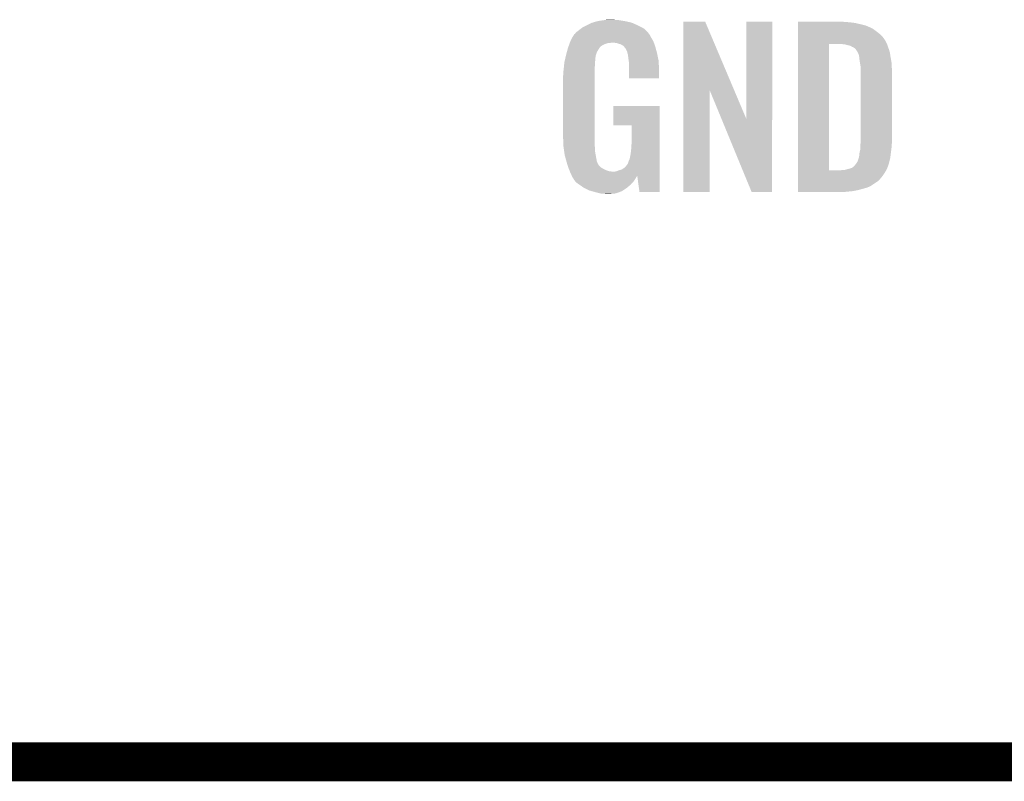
# Model space of a CAD drawing. Extents: x -9 to 122, y -9 to 65.
# Tile 49 of 256: x 43.88 to 51.57, y 5.89 to 11.83. Entities that reach past the tile are written whole.
import ezdxf

# ---------------------------------------------------------------- set-up
doc = ezdxf.new("R2010")
doc.units = 0
doc.layers.add('CLICKER_4_FOR_R7FA4M2A_V100_GTO', color=12, linetype='CONTINUOUS')

msp = doc.modelspace()

# ---------------------------------------------------------------- linework, layer by layer
at = {"layer": 'CLICKER_4_FOR_R7FA4M2A_V100_GTO', "const_width": 0.3048}
msp.add_lwpolyline([(30.3149, 6.03758), (53.1749, 6.03758)], dxfattribs=at)
at = {"layer": 'CLICKER_4_FOR_R7FA4M2A_V100_GTO'}
for points in [[(48.27016, 11.76528), (48.280322, 11.7729), (48.75276, 11.76528), (48.73752, 11.7729)], [(48.280322, 11.7729), (48.3108, 11.78814), (48.73752, 11.7729), (48.70704, 11.78814)], [(48.3108, 11.78814), (48.346362, 11.805922), (48.70704, 11.78814), (48.66703, 11.805922)], [(48.346362, 11.805922), (48.354816, 11.808458), (48.66703, 11.805922), (48.661322, 11.808458)], [(48.354816, 11.808458), (48.37176, 11.81354), (48.661322, 11.808458), (48.638458, 11.81354)], [(48.37176, 11.81354), (48.390388, 11.81862), (48.638458, 11.81354), (48.6156, 11.81862)], [(48.390388, 11.81862), (48.399702, 11.82116), (48.6156, 11.81862), (48.601208, 11.82116)], [(48.399702, 11.82116), (48.43526, 11.82624), (48.601208, 11.82116), (48.57242, 11.82624)], [(48.43526, 11.82624), (48.45177, 11.82878), (48.57242, 11.82624), (48.55464, 11.82878)], [(48.45177, 11.82878), (48.468282, 11.83132), (48.536862, 11.82878), (48.524162, 11.83132)], [(49.065192, 11.280028), (49.0652, 11.816066), (49.462322, 11.280028), (49.235364, 11.816066)], [(49.0652, 11.816066), (49.065202, 11.81608), (49.235364, 11.816066), (49.065202, 11.81608)], [(49.55794, 11.054188), (49.55796, 11.816058), (49.758586, 11.054188), (49.7586, 11.816058)], [(49.55796, 11.816058), (49.557962, 11.81608), (49.7586, 11.816058), (49.557962, 11.81608)], [(49.95928, 11.81354), (49.959282, 11.81608), (50.3301, 11.81354), (50.30216, 11.81608)], [(49.95928, 11.811), (49.95928, 11.81354), (50.36566, 11.811), (50.3301, 11.81354)], [(49.95928, 11.80592), (49.95928, 11.811), (50.4063, 11.80592), (50.36566, 11.811)], [(49.95928, 11.79576), (49.95928, 11.80592), (50.44948, 11.79576), (50.4063, 11.80592)], [(49.95928, 11.785598), (49.95928, 11.79576), (50.490122, 11.785598), (50.44948, 11.79576)], [(49.95928, 11.77036), (49.95928, 11.785598), (50.52568, 11.77036), (50.490122, 11.785598)], [(49.95928, 11.762738), (49.95928, 11.77036), (50.540922, 11.762738), (50.52568, 11.77036)], [(48.1838, 11.66622), (48.1965, 11.69162), (48.828538, 11.66622), (48.81372, 11.69162)], [(48.1965, 11.69162), (48.196502, 11.691622), (48.81372, 11.69162), (48.81372, 11.691622)], [(48.196502, 11.691622), (48.211736, 11.714478), (48.81372, 11.691622), (48.801022, 11.714478)], [(48.211736, 11.714478), (48.21174, 11.714484), (48.801022, 11.714478), (48.801018, 11.714484)], [(48.21174, 11.714484), (48.211754, 11.717026), (48.801018, 11.714484), (48.798984, 11.717026)], [(48.211754, 11.717026), (48.216822, 11.719564), (48.798984, 11.717026), (48.796954, 11.719564)], [(48.216822, 11.719564), (48.222914, 11.72718), (48.796954, 11.719564), (48.79086, 11.72718)], [(48.222914, 11.72718), (48.226976, 11.732256), (48.79086, 11.72718), (48.788322, 11.732256)], [(48.226976, 11.732256), (48.226982, 11.732262), (48.788322, 11.732256), (48.788318, 11.732262)], [(48.226982, 11.732262), (48.24984, 11.75004), (48.788318, 11.732262), (48.770542, 11.75004)], [(48.24984, 11.75004), (48.249842, 11.750042), (48.770542, 11.75004), (48.77054, 11.750042)], [(48.249842, 11.750042), (48.27016, 11.76528), (48.77054, 11.750042), (48.75276, 11.76528)], [(49.959278, 11.668758), (49.95928, 11.696698), (50.64252, 11.668758), (50.6222, 11.696698)], [(49.95928, 11.75258), (49.95928, 11.762738), (50.55616, 11.75258), (50.540922, 11.762738)], [(49.95928, 11.73734), (49.95928, 11.75258), (50.57648, 11.73734), (50.55616, 11.75258)], [(49.95928, 11.719558), (49.95928, 11.73734), (50.59934, 11.719558), (50.57648, 11.73734)], [(49.95928, 11.696698), (49.95928, 11.719558), (50.6222, 11.696698), (50.59934, 11.719558)], [(48.16348, 11.61034), (48.165326, 11.61542), (48.409012, 11.61034), (48.4124, 11.61542)], [(48.165326, 11.61542), (48.167174, 11.6205), (48.4124, 11.61542), (48.41748, 11.6205)], [(48.167174, 11.6205), (48.170868, 11.63066), (48.41748, 11.6205), (48.43018, 11.63066)], [(48.170868, 11.63066), (48.17364, 11.63828), (48.43018, 11.63066), (48.44542, 11.63828)], [(48.17364, 11.63828), (48.177332, 11.648438), (48.44542, 11.63828), (48.475898, 11.648438)], [(48.177332, 11.648438), (48.177334, 11.64844), (48.475898, 11.648438), (48.488598, 11.64844)], [(48.177334, 11.64844), (48.178258, 11.65098), (48.488598, 11.64844), (48.498758, 11.65098)], [(48.178258, 11.65098), (48.181952, 11.66114), (48.835086, 11.65098), (48.8315, 11.66114)], [(48.181952, 11.66114), (48.1838, 11.66622), (48.8315, 11.66114), (48.828538, 11.66622)], [(48.54448, 11.64844), (48.529238, 11.65098), (48.835982, 11.64844), (48.835086, 11.65098)], [(48.55972, 11.643362), (48.54448, 11.64844), (48.837774, 11.643362), (48.835982, 11.64844)], [(48.572418, 11.64082), (48.55972, 11.643362), (48.838672, 11.64082), (48.837774, 11.643362)], [(48.582578, 11.63574), (48.572418, 11.64082), (48.840464, 11.63574), (48.838672, 11.64082)], [(48.590198, 11.630662), (48.582578, 11.63574), (48.842256, 11.630662), (48.840464, 11.63574)], [(48.595276, 11.628122), (48.590198, 11.630662), (48.843152, 11.628122), (48.842256, 11.630662)], [(48.60417, 11.61796), (48.595276, 11.628122), (48.846738, 11.61796), (48.843152, 11.628122)], [(48.61306, 11.6078), (48.60417, 11.61796), (48.849414, 11.6078), (48.846738, 11.61796)], [(49.959262, 10.655322), (49.959278, 11.64082), (50.2031, 10.655322), (50.203122, 11.64082)], [(49.959278, 11.64082), (49.959278, 11.668758), (50.655416, 11.64082), (50.64252, 11.668758)], [(50.327562, 11.63828), (50.304698, 11.64082), (50.656588, 11.63828), (50.655416, 11.64082)], [(50.336452, 11.63574), (50.327562, 11.63828), (50.65776, 11.63574), (50.656588, 11.63828)], [(50.34534, 11.6332), (50.336452, 11.63574), (50.659032, 11.6332), (50.65776, 11.63574)], [(50.360582, 11.630658), (50.34534, 11.6332), (50.660302, 11.630658), (50.659032, 11.6332)], [(50.373282, 11.625578), (50.360582, 11.630658), (50.661572, 11.625578), (50.660302, 11.630658)], [(50.380902, 11.6205), (50.373282, 11.625578), (50.662842, 11.6205), (50.661572, 11.625578)], [(50.380908, 11.620498), (50.380902, 11.6205), (50.662842, 11.620498), (50.662842, 11.6205)], [(50.385984, 11.61796), (50.380908, 11.620498), (50.663794, 11.61796), (50.662842, 11.620498)], [(50.388524, 11.617958), (50.385984, 11.61796), (50.663796, 11.617958), (50.663794, 11.61796)], [(50.401222, 11.610338), (50.388524, 11.617958), (50.666652, 11.610338), (50.663796, 11.617958)], [(48.142466, 11.529058), (48.144774, 11.539218), (48.37684, 11.529058), (48.37938, 11.539218)], [(48.144774, 11.539218), (48.146506, 11.546836), (48.37938, 11.539218), (48.37938, 11.546836)], [(48.146506, 11.546836), (48.14824, 11.55446), (48.37938, 11.546836), (48.38192, 11.55446)], [(48.14824, 11.55446), (48.154474, 11.577318), (48.38192, 11.55446), (48.38954, 11.577318)], [(48.154474, 11.577318), (48.160708, 11.600182), (48.38954, 11.577318), (48.402242, 11.600182)], [(48.160708, 11.600182), (48.16348, 11.61034), (48.402242, 11.600182), (48.409012, 11.61034)], [(48.628298, 11.577324), (48.61306, 11.6078), (48.857434, 11.577324), (48.849414, 11.6078)], [(48.6283, 11.569704), (48.628298, 11.577324), (48.85944, 11.569704), (48.857434, 11.577324)], [(48.628302, 11.569702), (48.6283, 11.569704), (48.85944, 11.569702), (48.85944, 11.569704)], [(48.630838, 11.564624), (48.628302, 11.569702), (48.860498, 11.564624), (48.85944, 11.569702)], [(48.63084, 11.562082), (48.630838, 11.564624), (48.861028, 11.562082), (48.860498, 11.564624)], [(48.63338, 11.54684), (48.63084, 11.562082), (48.864204, 11.54684), (48.861028, 11.562082)], [(48.63592, 11.52652), (48.63338, 11.54684), (48.868436, 11.52652), (48.864204, 11.54684)], [(50.411378, 11.600182), (50.401222, 11.610338), (50.67046, 11.600182), (50.666652, 11.610338)], [(50.41138, 11.60018), (50.411378, 11.600182), (50.670462, 11.60018), (50.67046, 11.600182)], [(50.42662, 11.577318), (50.41138, 11.60018), (50.67732, 11.577318), (50.670462, 11.60018)], [(50.42789, 11.57478), (50.42662, 11.577318), (50.67808, 11.57478), (50.67732, 11.577318)], [(50.4317, 11.567158), (50.42789, 11.57478), (50.679254, 11.567158), (50.67808, 11.57478)], [(50.43424, 11.55954), (50.4317, 11.567158), (50.680426, 11.55954), (50.679254, 11.567158)], [(50.43678, 11.554456), (50.43424, 11.55954), (50.681208, 11.554456), (50.680426, 11.55954)], [(50.43678, 11.55192), (50.43678, 11.554456), (50.681598, 11.55192), (50.681208, 11.554456)], [(50.438232, 11.54176), (50.43678, 11.55192), (50.68316, 11.54176), (50.681598, 11.55192)], [(50.43932, 11.53414), (50.438232, 11.54176), (50.684506, 11.53414), (50.68316, 11.54176)], [(48.130966, 11.452858), (48.133254, 11.47572), (48.37176, 11.452858), (48.3743, 11.47572)], [(48.133254, 11.47572), (48.135284, 11.496038), (48.3743, 11.47572), (48.3743, 11.496038)], [(48.135284, 11.496038), (48.13554, 11.49858), (48.3743, 11.496038), (48.374616, 11.49858)], [(48.13554, 11.49858), (48.13958, 11.51636), (48.374616, 11.49858), (48.37684, 11.51636)], [(48.13958, 11.51636), (48.142466, 11.529058), (48.37684, 11.51636), (48.37684, 11.529058)], [(48.638292, 11.508738), (48.63592, 11.52652), (48.87214, 11.508738), (48.868436, 11.52652)], [(48.641, 11.48842), (48.638292, 11.508738), (48.872922, 11.48842), (48.87214, 11.508738)], [(48.641, 11.4427), (48.641, 11.48842), (48.87468, 11.4427), (48.872922, 11.48842)], [(50.44186, 11.50874), (50.43932, 11.53414), (50.688988, 11.50874), (50.684506, 11.53414)], [(50.443654, 11.49858), (50.44186, 11.50874), (50.69078, 11.49858), (50.688988, 11.50874)], [(50.44948, 11.465558), (50.443654, 11.49858), (50.692616, 11.465558), (50.69078, 11.49858)], [(50.44948, 11.45286), (50.44948, 11.465558), (50.69332, 11.45286), (50.692616, 11.465558)], [(48.12538, 11.391902), (48.12792, 11.407142), (48.37176, 11.391902), (48.37176, 11.407142)], [(48.12538, 10.922), (48.12538, 11.391902), (48.37176, 10.922), (48.37176, 11.391902)], [(48.12792, 11.42746), (48.13046, 11.44778), (48.37176, 11.42746), (48.37176, 11.44778)], [(48.12792, 11.407142), (48.12792, 11.42746), (48.37176, 11.407142), (48.37176, 11.42746)], [(48.13046, 11.44778), (48.130966, 11.452858), (48.37176, 11.44778), (48.37176, 11.452858)], [(48.641, 11.374142), (48.641, 11.4427), (48.874658, 11.374142), (48.87468, 11.4427)], [(50.44948, 11.40206), (50.44948, 11.45286), (50.69586, 11.40206), (50.69332, 11.45286)], [(50.44948, 10.89152), (50.44948, 11.40206), (50.69586, 10.89152), (50.69586, 11.40206)], [(48.874658, 11.37412), (48.641, 11.374142), (48.874658, 11.37412), (48.874658, 11.374142)], [(49.06518, 10.485142), (49.065192, 11.280028), (49.270898, 10.485142), (49.27092, 11.280028)], [(49.364012, 11.054188), (49.27092, 11.280028), (49.55794, 11.054188), (49.462322, 11.280028)], [(48.51908, 11.005842), (48.5191, 11.158198), (48.879754, 11.005842), (48.87976, 11.158198)], [(48.5191, 11.158198), (48.519102, 11.15822), (48.87976, 11.158198), (48.519102, 11.15822)], [(48.661298, 11.00582), (48.51908, 11.005842), (48.879754, 11.00582), (48.879754, 11.005842)], [(48.66132, 10.881358), (48.661298, 11.00582), (48.87975, 10.881358), (48.879754, 11.00582)], [(49.598576, 10.485134), (49.364012, 11.054188), (49.758578, 10.485134), (49.758586, 11.054188)], [(48.127668, 10.85342), (48.12538, 10.922), (48.37176, 10.85342), (48.37176, 10.922)], [(48.12792, 10.845802), (48.127668, 10.85342), (48.372714, 10.845802), (48.37176, 10.85342)], [(48.129736, 10.833098), (48.12792, 10.845802), (48.3743, 10.833098), (48.372714, 10.845802)], [(48.65878, 10.84072), (48.66132, 10.881358), (48.879748, 10.84072), (48.87975, 10.881358)], [(50.44694, 10.843262), (50.448632, 10.86358), (50.691756, 10.843262), (50.69332, 10.86358)], [(50.448632, 10.86358), (50.44948, 10.87374), (50.69332, 10.86358), (50.694242, 10.87374)], [(50.44948, 10.87374), (50.44948, 10.89152), (50.694242, 10.87374), (50.69586, 10.89152)], [(48.133364, 10.807698), (48.129736, 10.833098), (48.3743, 10.807698), (48.3743, 10.833098)], [(48.13808, 10.774682), (48.133364, 10.807698), (48.380304, 10.774682), (48.3743, 10.807698)], [(48.151936, 10.723878), (48.13808, 10.774682), (48.389542, 10.723878), (48.380304, 10.774682)], [(48.64608, 10.746742), (48.65116, 10.77214), (48.879746, 10.746742), (48.879746, 10.77214)], [(48.65116, 10.77214), (48.65624, 10.805158), (48.879746, 10.77214), (48.879748, 10.805158)], [(48.65624, 10.805158), (48.65878, 10.84072), (48.879748, 10.805158), (48.879748, 10.84072)], [(50.43678, 10.761976), (50.439318, 10.769598), (50.682206, 10.761976), (50.683158, 10.769598)], [(50.439318, 10.769598), (50.43932, 10.779758), (50.683158, 10.769598), (50.684428, 10.779758)], [(50.43932, 10.779758), (50.44186, 10.797538), (50.684428, 10.779758), (50.686652, 10.797538)], [(50.44186, 10.797538), (50.44694, 10.817858), (50.686652, 10.797538), (50.689192, 10.817858)], [(50.44694, 10.83056), (50.44694, 10.843262), (50.69078, 10.83056), (50.691756, 10.843262)], [(50.44694, 10.817858), (50.44694, 10.83056), (50.689192, 10.817858), (50.69078, 10.83056)], [(48.15332, 10.7188), (48.151936, 10.723878), (48.3918, 10.7188), (48.389542, 10.723878)], [(48.158654, 10.70102), (48.15332, 10.7188), (48.399702, 10.70102), (48.3918, 10.7188)], [(48.159418, 10.698476), (48.158654, 10.70102), (48.402242, 10.698476), (48.399702, 10.70102)], [(48.16094, 10.6934), (48.159418, 10.698476), (48.404782, 10.6934), (48.402242, 10.698476)], [(48.164328, 10.68324), (48.16094, 10.6934), (48.414942, 10.68324), (48.404782, 10.6934)], [(48.615602, 10.685782), (48.628302, 10.703562), (48.879744, 10.685782), (48.879744, 10.703562)], [(48.628302, 10.703562), (48.63084, 10.706104), (48.879744, 10.703562), (48.879744, 10.706104)], [(48.63084, 10.706104), (48.63846, 10.728958), (48.879744, 10.706104), (48.879744, 10.728958)], [(48.63846, 10.728958), (48.64608, 10.746742), (48.879744, 10.728958), (48.879746, 10.746742)], [(50.398682, 10.688322), (50.41138, 10.70356), (50.663202, 10.688322), (50.668644, 10.70356)], [(50.41138, 10.70356), (50.414768, 10.708642), (50.668644, 10.70356), (50.67046, 10.708642)], [(50.414768, 10.708642), (50.426618, 10.726416), (50.67046, 10.708642), (50.674902, 10.726416)], [(50.426618, 10.726416), (50.4317, 10.74166), (50.674902, 10.726416), (50.678714, 10.74166)], [(50.4317, 10.74166), (50.433876, 10.74928), (50.678714, 10.74166), (50.68062, 10.74928)], [(50.433876, 10.74928), (50.43678, 10.759436), (50.68062, 10.74928), (50.681888, 10.759436)], [(50.43678, 10.759436), (50.43678, 10.761976), (50.681888, 10.759436), (50.682206, 10.761976)], [(48.166868, 10.675618), (48.164328, 10.68324), (48.425102, 10.675618), (48.414942, 10.68324)], [(48.16856, 10.67054), (48.166868, 10.675618), (48.43399, 10.67054), (48.425102, 10.675618)], [(48.170738, 10.66546), (48.16856, 10.67054), (48.44288, 10.66546), (48.43399, 10.67054)], [(48.175092, 10.6553), (48.170738, 10.66546), (48.463202, 10.6553), (48.44288, 10.66546)], [(48.17618, 10.65276), (48.175092, 10.6553), (48.470822, 10.65276), (48.463202, 10.6553)], [(48.178086, 10.64768), (48.17618, 10.65276), (48.486062, 10.64768), (48.470822, 10.65276)], [(48.179038, 10.64514), (48.178086, 10.64768), (48.513998, 10.64514), (48.486062, 10.64768)], [(48.1838, 10.63244), (48.179038, 10.64514), (48.879742, 10.63244), (48.879742, 10.64514)], [(48.19142, 10.6172), (48.1838, 10.63244), (48.879742, 10.6172), (48.879742, 10.63244)], [(48.19284, 10.613654), (48.19142, 10.6172), (48.879742, 10.613654), (48.879742, 10.6172)], [(48.19284, 10.613652), (48.19284, 10.613654), (48.7045, 10.613652), (48.70452, 10.613654)], [(48.193456, 10.612114), (48.19284, 10.613652), (48.704494, 10.612114), (48.7045, 10.613652)], [(48.526702, 10.64514), (48.541942, 10.647682), (48.879742, 10.64514), (48.879742, 10.647682)], [(48.541942, 10.647682), (48.559722, 10.6553), (48.879742, 10.647682), (48.879742, 10.6553)], [(48.559722, 10.6553), (48.580042, 10.66038), (48.879742, 10.6553), (48.879742, 10.66038)], [(48.580042, 10.66038), (48.59782, 10.67054), (48.879742, 10.66038), (48.879744, 10.67054)], [(48.59782, 10.67054), (48.615602, 10.685782), (48.879744, 10.67054), (48.879744, 10.685782)], [(48.722278, 10.48514), (48.70452, 10.613654), (48.879738, 10.48514), (48.879742, 10.613654)], [(49.95926, 10.59688), (49.959262, 10.61974), (50.6095, 10.59688), (50.62728, 10.61974)], [(49.959262, 10.6553), (49.959262, 10.655322), (50.289458, 10.6553), (50.2031, 10.655322)], [(49.959262, 10.64006), (49.959262, 10.6553), (50.63998, 10.64006), (50.648686, 10.6553)], [(49.959262, 10.61974), (49.959262, 10.64006), (50.62728, 10.61974), (50.63998, 10.64006)], [(50.289458, 10.6553), (50.30724, 10.65784), (50.648686, 10.6553), (50.650138, 10.65784)], [(50.322478, 10.65784), (50.322484, 10.657842), (50.650138, 10.65784), (50.65014, 10.657842)], [(50.322484, 10.657842), (50.36058, 10.668), (50.65014, 10.657842), (50.655218, 10.668)], [(50.36058, 10.668), (50.37836, 10.673078), (50.655218, 10.668), (50.657758, 10.673078)], [(50.37836, 10.673078), (50.378362, 10.67308), (50.657758, 10.673078), (50.65776, 10.67308)], [(50.378362, 10.67308), (50.3936, 10.68324), (50.65776, 10.67308), (50.661388, 10.68324)], [(50.3936, 10.68324), (50.398682, 10.688322), (50.661388, 10.68324), (50.663202, 10.688322)], [(48.19447, 10.609578), (48.193456, 10.612114), (48.701958, 10.609578), (48.704494, 10.612114)], [(48.1965, 10.6045), (48.19447, 10.609578), (48.699056, 10.6045), (48.701958, 10.609578)], [(48.204968, 10.5918), (48.1965, 10.6045), (48.6918, 10.5918), (48.699056, 10.6045)], [(48.20666, 10.58926), (48.204968, 10.5918), (48.690106, 10.58926), (48.6918, 10.5918)], [(48.209194, 10.586726), (48.20666, 10.58926), (48.688416, 10.586726), (48.690106, 10.58926)], [(48.2092, 10.584184), (48.209194, 10.586726), (48.686722, 10.584184), (48.688416, 10.586726)], [(48.220632, 10.568938), (48.2092, 10.584184), (48.676558, 10.568938), (48.686722, 10.584184)], [(48.224438, 10.563862), (48.220632, 10.568938), (48.671988, 10.563862), (48.676558, 10.568938)], [(48.24476, 10.54862), (48.224438, 10.563862), (48.65827, 10.54862), (48.671988, 10.563862)], [(48.252154, 10.543538), (48.24476, 10.54862), (48.653698, 10.543538), (48.65827, 10.54862)], [(48.285398, 10.520682), (48.252154, 10.543538), (48.62627, 10.520682), (48.653698, 10.543538)], [(49.95926, 10.57402), (49.95926, 10.59688), (50.589178, 10.57402), (50.6095, 10.59688)], [(49.95926, 10.53338), (49.95926, 10.57402), (50.528218, 10.53338), (50.589178, 10.57402)], [(48.290482, 10.51814), (48.285398, 10.520682), (48.62322, 10.51814), (48.62627, 10.520682)], [(48.33112, 10.49782), (48.290482, 10.51814), (48.592738, 10.49782), (48.62322, 10.51814)], [(48.349408, 10.49274), (48.33112, 10.49782), (48.585118, 10.49274), (48.592738, 10.49782)], [(48.37684, 10.48512), (48.349408, 10.49274), (48.564434, 10.48512), (48.585118, 10.49274)], [(48.414938, 10.47496), (48.37684, 10.48512), (48.536858, 10.47496), (48.564434, 10.48512)], [(48.43526, 10.47242), (48.414938, 10.47496), (48.50892, 10.47242), (48.536858, 10.47496)], [(48.463198, 10.46988), (48.450498, 10.47242), (48.480982, 10.46988), (48.50892, 10.47242)], [(48.879738, 10.48512), (48.722278, 10.48514), (48.879738, 10.48512), (48.879738, 10.48514)], [(49.270898, 10.48512), (49.06518, 10.485142), (49.270898, 10.48512), (49.270898, 10.485142)], [(49.758578, 10.48512), (49.598576, 10.485134), (49.758578, 10.48512), (49.758578, 10.485134)], [(49.95926, 10.52576), (49.95926, 10.53338), (50.51298, 10.52576), (50.528218, 10.53338)], [(49.95926, 10.518142), (49.95926, 10.52576), (50.492662, 10.518142), (50.51298, 10.52576)], [(49.95926, 10.51052), (49.95926, 10.518142), (50.46472, 10.51052), (50.492662, 10.518142)], [(49.95926, 10.50036), (49.95926, 10.51052), (50.426622, 10.50036), (50.46472, 10.51052)], [(49.95926, 10.49274), (49.95926, 10.50036), (50.385982, 10.49274), (50.426622, 10.50036)], [(49.95926, 10.48766), (49.95926, 10.49274), (50.33772, 10.48766), (50.385982, 10.49274)], [(49.95926, 10.485142), (49.95926, 10.48766), (50.282324, 10.485142), (50.33772, 10.48766)], [(50.28184, 10.48512), (49.95926, 10.485142), (50.28184, 10.48512), (50.282324, 10.485142)]]:
    msp.add_solid(points, dxfattribs=at)

doc.saveas('drawing.dxf')
